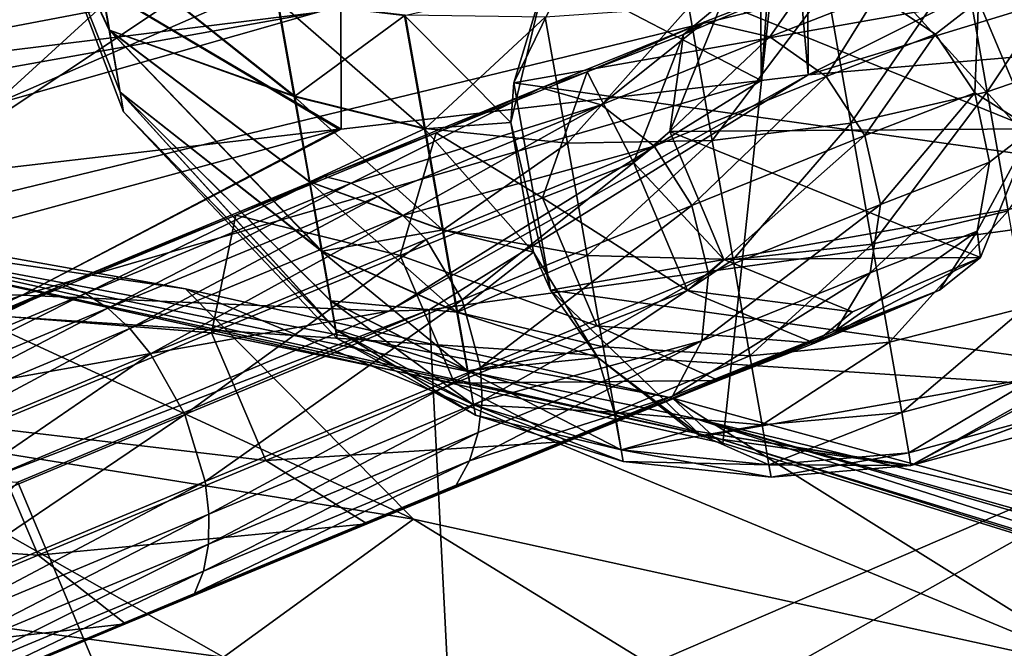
# Model space of a CAD drawing. Header units: metres. Extents: x -1204 to 0, y -809 to 0.
# Tile 37 of 130: x -888 to -853, y -91 to -68. Entities that reach past the tile are written whole.
import ezdxf

# ---------------------------------------------------------------- set-up
doc = ezdxf.new("R2010")
doc.units = ezdxf.units.M

msp = doc.modelspace()

# ---------------------------------------------------------------- linework, layer by layer
at = {"layer": 'top'}
for points in [[(-731.955872, -59.277416, 664.851318), (-798.60144, -51.579117, 665.052856), (-859.926025, -70.288658, 664.562805)], [(-798.60144, -51.579117, 665.052856), (-829.401672, -55.009789, 664.963013), (-859.926025, -70.288658, 664.562805)], [(-859.650696, -52.277069, 223.700287), (-895.673401, -76.271492, 214.95517), (-911.227234, -52.277069, 211.896362)], [(-862.974609, -83.479378, 222.794266), (-895.673401, -76.271492, 214.95517), (-859.650696, -52.277069, 223.700287)], [(-831.138855, -93.33786, 232.324524), (-862.974609, -83.479378, 222.794266), (-859.650696, -52.277069, 223.700287)], [(-831.138855, -93.33786, 232.324524), (-859.650696, -52.277069, 223.700287), (-809.299744, -52.277069, 239.960159)], [(-859.926025, -70.288658, 664.562805), (-829.401672, -55.009789, 664.963013), (-859.976257, -59.925701, 664.834229)], [(-859.926025, -70.288658, 664.562805), (-873.500305, -78.700768, 664.342468), (-731.955872, -59.277416, 664.851318)], [(-873.500305, -78.700768, 664.342468), (-871.09552, -125.626617, 663.113525), (-731.955872, -59.277416, 664.851318)], [(-731.955872, -59.277416, 664.851318), (-871.09552, -125.626617, 663.113525), (-833.702942, -145.61113, 662.590149)], [(-859.926025, -70.288658, 664.562805), (-859.976257, -59.925701, 664.834229), (-860.816528, -60.064095, 669.370605)], [(-878.933838, -62.068836, 1846.549438), (-863.632751, -60.231262, 1937.44751), (-889.096375, -71.348564, 1776.189087)], [(-889.096375, -71.348564, 1776.189087), (-863.632751, -60.231262, 1937.44751), (-877.52771, -68.053291, 1855.553955)], [(-876.67627, -62.6399, 761.188049), (-861.601685, -70.482529, 673.60968), (-861.669678, -60.207321, 673.976868)], [(-861.601685, -70.482529, 673.60968), (-860.816528, -60.064095, 669.370605), (-861.669678, -60.207321, 673.976868)], [(-861.601685, -70.482529, 673.60968), (-859.926025, -70.288658, 664.562805), (-860.816528, -60.064095, 669.370605)], [(-891.671814, -63.61018, 1756.560181), (-878.933838, -62.068836, 1846.549438), (-898.826172, -73.804901, 1696.736572)], [(-898.826172, -73.804901, 1696.736572), (-878.933838, -62.068836, 1846.549438), (-889.096375, -71.348564, 1776.189087)], [(-889.474548, -64.678337, 848.761597), (-876.657471, -72.226151, 761.069763), (-876.67627, -62.6399, 761.188049)], [(-876.657471, -72.226151, 761.069763), (-861.601685, -70.482529, 673.60968), (-876.67627, -62.6399, 761.188049)], [(-891.352051, -67.378265, 1944.609619), (-901.056091, -70.958511, 1864.002319), (-864.112915, -63.922424, 1934.802002)], [(-901.056091, -70.958511, 1864.002319), (-877.52771, -68.053291, 1855.553955), (-864.112915, -63.922424, 1934.802002)], [(-889.47821, -73.712685, 848.789063), (-876.735352, -72.235176, 761.559387), (-889.474548, -64.678337, 848.761597)], [(-889.474548, -64.678337, 848.761597), (-876.735352, -72.235176, 761.559387), (-876.657471, -72.226151, 761.069763)], [(-889.096375, -71.348564, 1776.189087), (-877.52771, -68.053291, 1855.553955), (-909.299744, -73.733856, 1783.264282)], [(-909.299744, -73.733856, 1783.264282), (-877.52771, -68.053291, 1855.553955), (-901.056091, -70.958511, 1864.002319)], [(-888.07782, -78.172989, 761.559387), (-861.601685, -70.482529, 673.60968), (-876.657471, -72.226151, 761.069763)], [(-874.940002, -78.748993, 673.399597), (-861.601685, -70.482529, 673.60968), (-888.07782, -78.172989, 761.559387)], [(-888.07782, -78.172989, 761.559387), (-861.601685, -70.482529, 673.60968), (-876.657471, -72.226151, 761.069763)], [(-874.940002, -78.748993, 673.399597), (-861.601685, -70.482529, 673.60968), (-888.07782, -78.172989, 761.559387)], [(-873.500305, -78.700768, 664.342468), (-859.926025, -70.288658, 664.562805), (-874.940002, -78.748993, 673.399597)], [(-859.926025, -70.288658, 664.562805), (-861.601685, -70.482529, 673.60968), (-874.940002, -78.748993, 673.399597)], [(-873.500305, -78.700768, 664.342468), (-859.926025, -70.288658, 664.562805), (-874.940002, -78.748993, 673.399597)], [(-859.926025, -70.288658, 664.562805), (-861.601685, -70.482529, 673.60968), (-874.940002, -78.748993, 673.399597)], [(-897.850769, -77.974174, 837.661316), (-888.07782, -78.172989, 761.559387), (-876.735352, -72.235176, 761.559387)], [(-876.735352, -72.235176, 761.559387), (-889.47821, -73.712685, 848.789063), (-897.850769, -77.974174, 837.661316)], [(-876.735352, -72.235176, 761.559387), (-888.07782, -78.172989, 761.559387), (-876.657471, -72.226151, 761.069763)], [(-876.735352, -72.235176, 761.559387), (-888.07782, -78.172989, 761.559387), (-876.657471, -72.226151, 761.069763)], [(-896.663208, -75.836739, 318.143036), (-882.227478, -77.952148, 373.4104), (-898.093079, -75.131729, 391.196472)], [(-895.718628, -82.719215, 406.457458), (-898.093079, -75.131729, 391.196472), (-874.059265, -86.200111, 378.789307)], [(-898.093079, -75.131729, 391.196472), (-882.227478, -77.952148, 373.4104), (-874.059265, -86.200111, 378.789307)], [(-895.673401, -76.271492, 214.95517), (-863.286255, -83.262291, 260.116638), (-896.663208, -75.836739, 318.143036)], [(-896.663208, -75.836739, 318.143036), (-863.286255, -83.262291, 260.116638), (-864.019165, -82.581322, 318.143005)], [(-864.019165, -82.581322, 318.143005), (-864.786804, -81.868347, 356.350983), (-896.663208, -75.836739, 318.143036)], [(-864.786804, -81.868347, 356.350983), (-882.227478, -77.952148, 373.4104), (-896.663208, -75.836739, 318.143036)], [(-895.673401, -76.271492, 214.95517), (-862.974609, -83.479378, 222.794266), (-863.286255, -83.262291, 260.116638)], [(-900.159302, -82.420319, 761.559509), (-888.07782, -78.172989, 761.559387), (-897.850769, -77.974174, 837.661316)], [(-900.159302, -82.420319, 761.559509), (-896.466858, -81.35936, 760.978027), (-888.07782, -78.172989, 761.559387)], [(-900.159302, -82.420319, 761.559509), (-896.466858, -81.35936, 760.978027), (-888.07782, -78.172989, 761.559387)], [(-888.07782, -78.172989, 761.559387), (-896.544006, -82.022156, 750.049683), (-898.32312, -82.90889, 744.246765)], [(-898.32312, -82.90889, 744.246765), (-874.940002, -78.748993, 673.399597), (-888.07782, -78.172989, 761.559387)], [(-888.07782, -78.172989, 761.559387), (-896.544006, -82.022156, 750.049683), (-898.32312, -82.90889, 744.246765)], [(-898.32312, -82.90889, 744.246765), (-874.940002, -78.748993, 673.399597), (-888.07782, -78.172989, 761.559387)], [(-896.466858, -81.35936, 760.978027), (-896.544006, -82.022156, 750.049683), (-888.07782, -78.172989, 761.559387)], [(-896.466858, -81.35936, 760.978027), (-896.544006, -82.022156, 750.049683), (-888.07782, -78.172989, 761.559387)], [(-874.059265, -86.200111, 378.789307), (-882.227478, -77.952148, 373.4104), (-849.122559, -91.66227, 352.730255)], [(-882.227478, -77.952148, 373.4104), (-864.786804, -81.868347, 356.350983), (-849.122559, -91.66227, 352.730255)], [(-889.407471, -84.802269, 673.247742), (-874.940002, -78.748993, 673.399597), (-898.32312, -82.90889, 744.246765)], [(-889.407471, -84.802269, 673.247742), (-874.940002, -78.748993, 673.399597), (-898.32312, -82.90889, 744.246765)], [(-888.231506, -84.86824, 664.180969), (-873.500305, -78.700768, 664.342468), (-889.407471, -84.802269, 673.247742)], [(-873.500305, -78.700768, 664.342468), (-874.940002, -78.748993, 673.399597), (-889.407471, -84.802269, 673.247742)], [(-888.231506, -84.86824, 664.180969), (-873.500305, -78.700768, 664.342468), (-889.407471, -84.802269, 673.247742)], [(-873.500305, -78.700768, 664.342468), (-874.940002, -78.748993, 673.399597), (-889.407471, -84.802269, 673.247742)], [(-873.500305, -78.700768, 664.342468), (-888.231506, -84.86824, 664.180969), (-871.09552, -125.626617, 663.113525)], [(-864.019165, -82.581322, 318.143005), (-848.968994, -86.183487, 342.729401), (-864.786804, -81.868347, 356.350983)], [(-849.122559, -91.66227, 352.730255), (-864.786804, -81.868347, 356.350983), (-848.968994, -86.183487, 342.729401)], [(-898.522461, -88.781502, 435.495728), (-895.718628, -82.719215, 406.457458), (-880.871521, -91.137505, 406.523804)], [(-895.718628, -82.719215, 406.457458), (-874.059265, -86.200111, 378.789307), (-880.871521, -91.137505, 406.523804)], [(-863.286255, -83.262291, 260.116638), (-831.319885, -93.064072, 260.116608), (-864.019165, -82.581322, 318.143005)], [(-864.019165, -82.581322, 318.143005), (-831.319885, -93.064072, 260.116608), (-832.011353, -91.907761, 318.143005)], [(-832.011353, -91.907761, 318.143005), (-832.214233, -91.571327, 329.956848), (-864.019165, -82.581322, 318.143005)], [(-832.214233, -91.571327, 329.956848), (-848.968994, -86.183487, 342.729401), (-864.019165, -82.581322, 318.143005)], [(-862.974609, -83.479378, 222.794266), (-831.138855, -93.33786, 232.324524), (-863.286255, -83.262291, 260.116638)], [(-863.286255, -83.262291, 260.116638), (-831.138855, -93.33786, 232.324524), (-831.319885, -93.064072, 260.116608)], [(-888.231506, -84.86824, 664.180969), (-909.255432, -107.266304, 663.59436), (-871.09552, -125.626617, 663.113525)], [(-880.871521, -91.137505, 406.523804), (-874.059265, -86.200111, 378.789307), (-860.374695, -94.608078, 378.812653)], [(-874.059265, -86.200111, 378.789307), (-849.122559, -91.66227, 352.730255), (-860.374695, -94.608078, 378.812653)], [(-882.419067, -96.076851, 435.666016), (-896.88324, -94.144981, 465.83139), (-898.522461, -88.781502, 435.495728)], [(-898.522461, -88.781502, 435.495728), (-880.871521, -91.137505, 406.523804), (-882.419067, -96.076851, 435.666016)]]:
    msp.add_3dface(points, dxfattribs=at)
at = {"layer": 'top0123410'}
for points in [[(-863.014404, -67.70755, 896.746643), (-859.908752, -66.935692, 883.884888), (-864.389465, -68.840874, 884.907288)], [(-864.389465, -68.840874, 884.907288), (-859.908752, -66.935692, 883.884888), (-863.630493, -68.384888, 871.61554)], [(-859.908752, -66.935692, 883.884888), (-861.296753, -68.919365, 870.778564), (-863.630493, -68.384888, 871.61554)], [(-859.908752, -66.935692, 883.884888), (-857.459473, -67.425354, 883.444336), (-861.296753, -68.919365, 870.778564)], [(-864.883484, -72.318214, 896.764893), (-863.014404, -67.70755, 896.746643), (-864.389465, -68.840874, 884.907288)], [(-864.883484, -72.318214, 896.764893), (-864.883484, -72.318214, 1012.589661), (-863.014404, -67.70755, 896.746643)], [(-864.883484, -72.318214, 1012.589661), (-863.014404, -67.70755, 1012.589661), (-863.014404, -67.70755, 896.746643)], [(-851.88385, -72.220688, 1012.589661), (-863.014404, -67.70755, 1012.589661), (-864.883484, -72.318214, 1012.589661)], [(-851.88385, -72.220688, 1012.589661), (-853.821899, -67.63858, 1012.589661), (-863.014404, -67.70755, 1012.589661)], [(-857.459473, -67.425354, 883.444336), (-859.280945, -70.350822, 870.212891), (-861.296753, -68.919365, 870.778564)], [(-857.459473, -67.425354, 883.444336), (-855.36731, -68.827194, 883.144104), (-859.280945, -70.350822, 870.212891)], [(-853.821899, -67.63858, 896.646118), (-855.36731, -68.827194, 883.144104), (-857.459473, -67.425354, 883.444336)], [(-855.36731, -68.827194, 883.144104), (-853.821899, -67.63858, 896.646118), (-853.950684, -70.927803, 883.029846)], [(-853.821899, -67.63858, 896.646118), (-851.88385, -72.220688, 896.622803), (-853.950684, -70.927803, 883.029846)], [(-851.88385, -72.220688, 1012.589661), (-851.88385, -72.220688, 896.622803), (-853.821899, -67.63858, 1012.589661)], [(-851.88385, -72.220688, 896.622803), (-853.821899, -67.63858, 896.646118), (-853.821899, -67.63858, 1012.589661)], [(-867.836487, -70.183403, 873.571533), (-863.630493, -68.384888, 871.61554), (-869.483521, -70.746033, 860.361389)], [(-863.630493, -68.384888, 871.61554), (-867.334473, -71.354942, 859.159973), (-869.483521, -70.746033, 860.361389)], [(-864.389465, -68.840874, 884.907288), (-863.630493, -68.384888, 871.61554), (-867.836487, -70.183403, 873.571533)], [(-863.630493, -68.384888, 871.61554), (-861.296753, -68.919365, 870.778564), (-867.334473, -71.354942, 859.159973)], [(-866.18457, -73.42672, 885.612427), (-864.389465, -68.840874, 884.907288), (-867.836487, -70.183403, 873.571533)], [(-861.296753, -68.919365, 870.778564), (-865.441528, -72.835869, 858.349976), (-867.334473, -71.354942, 859.159973)], [(-864.883484, -72.318214, 896.764893), (-864.389465, -68.840874, 884.907288), (-866.18457, -73.42672, 885.612427)], [(-861.296753, -68.919365, 870.778564), (-859.280945, -70.350822, 870.212891), (-865.441528, -72.835869, 858.349976)], [(-855.36731, -68.827194, 883.144104), (-857.889954, -72.461327, 870.004517), (-859.280945, -70.350822, 870.212891)], [(-855.36731, -68.827194, 883.144104), (-853.950684, -70.927803, 883.029846), (-857.889954, -72.461327, 870.004517)], [(-869.483521, -70.746033, 860.361389), (-873.252014, -72.368225, 863.175293), (-867.836487, -70.183403, 873.571533)], [(-873.252014, -72.368225, 863.175293), (-869.435059, -74.692818, 874.93512), (-867.836487, -70.183403, 873.571533)], [(-867.836487, -70.183403, 873.571533), (-869.435059, -74.692818, 874.93512), (-866.18457, -73.42672, 885.612427)], [(-859.280945, -70.350822, 870.212891), (-864.092773, -74.963356, 858.05481), (-865.441528, -72.835869, 858.349976)], [(-859.280945, -70.350822, 870.212891), (-857.889954, -72.461327, 870.004517), (-864.092773, -74.963356, 858.05481)], [(-876.288086, -74.168633, 849.746826), (-877.242981, -73.928436, 850.555725), (-869.483521, -70.746033, 860.361389)], [(-877.242981, -73.928436, 850.555725), (-873.252014, -72.368225, 863.175293), (-869.483521, -70.746033, 860.361389)], [(-869.483521, -70.746033, 860.361389), (-867.334473, -71.354942, 859.159973), (-876.288086, -74.168633, 849.746826)], [(-857.889954, -72.461327, 870.004517), (-853.950684, -70.927803, 883.029846), (-857.335632, -74.929581, 870.185181)], [(-857.335632, -74.929581, 870.185181), (-853.950684, -70.927803, 883.029846), (-853.425293, -73.407372, 883.118958)], [(-853.950684, -70.927803, 883.029846), (-851.88385, -72.220688, 896.622803), (-853.425293, -73.407372, 883.118958)], [(-867.334473, -71.354942, 859.159973), (-875.340698, -74.638489, 849.03595), (-876.288086, -74.168633, 849.746826)], [(-875.340698, -74.638489, 849.03595), (-867.334473, -71.354942, 859.159973), (-874.437195, -75.319954, 848.450256)], [(-867.334473, -71.354942, 859.159973), (-865.441528, -72.835869, 858.349976), (-874.437195, -75.319954, 848.450256)], [(-853.753662, -76.83107, 1012.589661), (-851.88385, -72.220688, 1012.589661), (-864.883484, -72.318214, 1012.589661)], [(-851.88385, -72.220688, 896.622803), (-853.871155, -75.888412, 883.397888), (-853.425293, -73.407372, 883.118958)], [(-851.88385, -72.220688, 896.622803), (-853.753662, -76.83107, 896.641052), (-853.871155, -75.888412, 883.397888)], [(-853.753662, -76.83107, 1012.589661), (-853.753662, -76.83107, 896.641052), (-851.88385, -72.220688, 1012.589661)], [(-853.753662, -76.83107, 896.641052), (-851.88385, -72.220688, 896.622803), (-851.88385, -72.220688, 1012.589661)], [(-877.242981, -73.928436, 850.555725), (-880.42804, -75.311462, 854.11853), (-873.252014, -72.368225, 863.175293)], [(-880.42804, -75.311462, 854.11853), (-874.539429, -76.752182, 865.143372), (-873.252014, -72.368225, 863.175293)], [(-873.252014, -72.368225, 863.175293), (-874.539429, -76.752182, 865.143372), (-869.435059, -74.692818, 874.93512)], [(-862.945435, -76.899323, 896.741516), (-864.883484, -72.318214, 896.764893), (-866.18457, -73.42672, 885.612427)], [(-862.945435, -76.899323, 896.741516), (-862.945435, -76.899323, 1012.589661), (-864.883484, -72.318214, 896.764893)], [(-862.945435, -76.899323, 1012.589661), (-864.883484, -72.318214, 1012.589661), (-864.883484, -72.318214, 896.764893)], [(-853.753662, -76.83107, 1012.589661), (-864.883484, -72.318214, 1012.589661), (-862.945435, -76.899323, 1012.589661)], [(-857.889954, -72.461327, 870.004517), (-863.493713, -77.413521, 858.319336), (-864.092773, -74.963356, 858.05481)], [(-863.493713, -77.413521, 858.319336), (-857.889954, -72.461327, 870.004517), (-857.335632, -74.929581, 870.185181)], [(-865.441528, -72.835869, 858.349976), (-873.612244, -76.186829, 848.012451), (-874.437195, -75.319954, 848.450256)], [(-873.612244, -76.186829, 848.012451), (-865.441528, -72.835869, 858.349976), (-872.320679, -78.337715, 847.641113)], [(-865.441528, -72.835869, 858.349976), (-864.092773, -74.963356, 858.05481), (-872.320679, -78.337715, 847.641113)], [(-869.435059, -74.692818, 874.93512), (-864.242615, -78.006897, 885.58728), (-866.18457, -73.42672, 885.612427)], [(-866.18457, -73.42672, 885.612427), (-864.242615, -78.006897, 885.58728), (-862.945435, -76.899323, 896.741516)], [(-853.425293, -73.407372, 883.118958), (-853.871155, -75.888412, 883.397888), (-857.702332, -77.379814, 870.727478)], [(-853.425293, -73.407372, 883.118958), (-857.702332, -77.379814, 870.727478), (-857.335632, -74.929581, 870.185181)], [(-885.815002, -78.115944, 841.628723), (-886.610352, -77.809669, 842.57605), (-877.242981, -73.928436, 850.555725)], [(-886.610352, -77.809669, 842.57605), (-880.42804, -75.311462, 854.11853), (-877.242981, -73.928436, 850.555725)], [(-885.815002, -78.115944, 841.628723), (-877.242981, -73.928436, 850.555725), (-876.288086, -74.168633, 849.746826)], [(-885.007385, -78.643692, 840.796265), (-885.815002, -78.115944, 841.628723), (-876.288086, -74.168633, 849.746826)], [(-876.288086, -74.168633, 849.746826), (-875.340698, -74.638489, 849.03595), (-885.007385, -78.643692, 840.796265)], [(-875.340698, -74.638489, 849.03595), (-884.218506, -79.372627, 840.110718), (-885.007385, -78.643692, 840.796265)], [(-875.340698, -74.638489, 849.03595), (-874.437195, -75.319954, 848.450256), (-884.218506, -79.372627, 840.110718)], [(-874.539429, -76.752182, 865.143372), (-867.489807, -79.271584, 874.907471), (-869.435059, -74.692818, 874.93512)], [(-869.435059, -74.692818, 874.93512), (-867.489807, -79.271584, 874.907471), (-864.242615, -78.006897, 885.58728)], [(-864.092773, -74.963356, 858.05481), (-871.662659, -80.763702, 847.978455), (-872.320679, -78.337715, 847.641113)], [(-864.092773, -74.963356, 858.05481), (-863.493713, -77.413521, 858.319336), (-871.662659, -80.763702, 847.978455)], [(-857.702332, -77.379814, 870.727478), (-863.735413, -79.813347, 859.103333), (-857.335632, -74.929581, 870.185181)], [(-857.335632, -74.929581, 870.185181), (-863.735413, -79.813347, 859.103333), (-863.493713, -77.413521, 858.319336)], [(-881.301636, -79.525749, 856.61377), (-880.42804, -75.311462, 854.11853), (-889.088623, -78.899948, 846.749756)], [(-889.088623, -78.899948, 846.749756), (-880.42804, -75.311462, 854.11853), (-886.610352, -77.809669, 842.57605)], [(-874.437195, -75.319954, 848.450256), (-883.478699, -80.274742, 839.598328), (-884.218506, -79.372627, 840.110718)], [(-874.437195, -75.319954, 848.450256), (-873.612244, -76.186829, 848.012451), (-883.478699, -80.274742, 839.598328)], [(-881.301636, -79.525749, 856.61377), (-874.539429, -76.752182, 865.143372), (-880.42804, -75.311462, 854.11853)], [(-853.871155, -75.888412, 883.397888), (-858.934265, -79.439003, 871.548767), (-857.702332, -77.379814, 870.727478)], [(-853.871155, -75.888412, 883.397888), (-855.220398, -77.993217, 883.824158), (-858.934265, -79.439003, 871.548767)], [(-853.753662, -76.83107, 896.641052), (-855.220398, -77.993217, 883.824158), (-853.871155, -75.888412, 883.397888)], [(-873.612244, -76.186829, 848.012451), (-882.256897, -82.454529, 839.16449), (-883.478699, -80.274742, 839.598328)], [(-882.256897, -82.454529, 839.16449), (-873.612244, -76.186829, 848.012451), (-872.320679, -78.337715, 847.641113)], [(-872.591614, -81.329834, 865.112671), (-874.539429, -76.752182, 865.143372), (-881.301636, -79.525749, 856.61377)], [(-872.591614, -81.329834, 865.112671), (-867.489807, -79.271584, 874.907471), (-874.539429, -76.752182, 865.143372)], [(-858.335876, -78.768776, 1012.589661), (-853.753662, -76.83107, 1012.589661), (-862.945435, -76.899323, 1012.589661)], [(-855.220398, -77.993217, 883.824158), (-853.753662, -76.83107, 896.641052), (-859.701111, -79.898399, 884.846558)], [(-853.753662, -76.83107, 896.641052), (-858.335876, -78.768776, 896.690247), (-859.701111, -79.898399, 884.846558)], [(-858.335876, -78.768776, 1012.589661), (-858.335876, -78.768776, 896.690247), (-853.753662, -76.83107, 1012.589661)], [(-858.335876, -78.768776, 896.690247), (-853.753662, -76.83107, 896.641052), (-853.753662, -76.83107, 1012.589661)], [(-858.335876, -78.768776, 896.690247), (-862.945435, -76.899323, 896.741516), (-864.242615, -78.006897, 885.58728)], [(-862.945435, -76.899323, 1012.589661), (-862.945435, -76.899323, 896.741516), (-858.335876, -78.768776, 1012.589661)], [(-862.945435, -76.899323, 896.741516), (-858.335876, -78.768776, 896.690247), (-858.335876, -78.768776, 1012.589661)], [(-863.493713, -77.413521, 858.319336), (-871.606873, -81.964546, 848.40094), (-871.662659, -80.763702, 847.978455)], [(-863.735413, -79.813347, 859.103333), (-871.606873, -81.964546, 848.40094), (-863.493713, -77.413521, 858.319336)], [(-857.702332, -77.379814, 870.727478), (-858.934265, -79.439003, 871.548767), (-864.781128, -81.79747, 860.287354)], [(-864.781128, -81.79747, 860.287354), (-863.735413, -79.813347, 859.103333), (-857.702332, -77.379814, 870.727478)], [(-889.088623, -78.899948, 846.749756), (-886.610352, -77.809669, 842.57605), (-897.225037, -82.240318, 836.729187)], [(-897.225037, -82.240318, 836.729187), (-886.610352, -77.809669, 842.57605), (-896.611023, -82.622246, 835.679993)], [(-896.611023, -82.622246, 835.679993), (-886.610352, -77.809669, 842.57605), (-885.815002, -78.115944, 841.628723)], [(-895.96228, -83.216293, 834.758057), (-896.611023, -82.622246, 835.679993), (-885.815002, -78.115944, 841.628723)], [(-895.96228, -83.216293, 834.758057), (-885.815002, -78.115944, 841.628723), (-885.007385, -78.643692, 840.796265)], [(-864.242615, -78.006897, 885.58728), (-867.489807, -79.271584, 874.907471), (-859.701111, -79.898399, 884.846558)], [(-859.701111, -79.898399, 884.846558), (-858.335876, -78.768776, 896.690247), (-864.242615, -78.006897, 885.58728)], [(-855.220398, -77.993217, 883.824158), (-863.140259, -81.237518, 873.504761), (-858.934265, -79.439003, 871.548767)], [(-859.701111, -79.898399, 884.846558), (-863.140259, -81.237518, 873.504761), (-855.220398, -77.993217, 883.824158)], [(-895.303772, -83.999641, 833.99884), (-895.96228, -83.216293, 834.758057), (-885.007385, -78.643692, 840.796265)], [(-885.007385, -78.643692, 840.796265), (-884.218506, -79.372627, 840.110718), (-895.303772, -83.999641, 833.99884)], [(-872.320679, -78.337715, 847.641113), (-881.528137, -84.851173, 839.560913), (-882.256897, -82.454529, 839.16449)], [(-872.320679, -78.337715, 847.641113), (-871.662659, -80.763702, 847.978455), (-881.528137, -84.851173, 839.560913)], [(-889.461792, -82.906914, 849.674561), (-881.301636, -79.525749, 856.61377), (-889.088623, -78.899948, 846.749756)], [(-867.489807, -79.271584, 874.907471), (-872.591614, -81.329834, 865.112671), (-863.140259, -81.237518, 873.504761)], [(-867.489807, -79.271584, 874.907471), (-863.140259, -81.237518, 873.504761), (-859.701111, -79.898399, 884.846558)], [(-884.218506, -79.372627, 840.110718), (-894.660828, -84.942177, 833.431458), (-895.303772, -83.999641, 833.99884)], [(-884.218506, -79.372627, 840.110718), (-883.478699, -80.274742, 839.598328), (-894.660828, -84.942177, 833.431458)], [(-879.352051, -84.102623, 856.579773), (-881.301636, -79.525749, 856.61377), (-889.461792, -82.906914, 849.674561)], [(-879.352051, -84.102623, 856.579773), (-872.591614, -81.329834, 865.112671), (-881.301636, -79.525749, 856.61377)], [(-858.934265, -79.439003, 871.548767), (-868.549561, -83.419662, 863.101257), (-864.781128, -81.79747, 860.287354)], [(-858.934265, -79.439003, 871.548767), (-863.140259, -81.237518, 873.504761), (-868.549561, -83.419662, 863.101257)], [(-864.781128, -81.79747, 860.287354), (-872.052185, -84.112968, 849.672974), (-863.735413, -79.813347, 859.103333)], [(-872.052185, -84.112968, 849.672974), (-871.738403, -83.095459, 848.973145), (-863.735413, -79.813347, 859.103333)], [(-863.735413, -79.813347, 859.103333), (-871.738403, -83.095459, 848.973145), (-871.606873, -81.964546, 848.40094)], [(-883.478699, -80.274742, 839.598328), (-893.518799, -87.155205, 832.951294), (-894.660828, -84.942177, 833.431458)], [(-883.478699, -80.274742, 839.598328), (-882.256897, -82.454529, 839.16449), (-893.518799, -87.155205, 832.951294)], [(-871.662659, -80.763702, 847.978455), (-881.38678, -86.016571, 840.056396), (-881.528137, -84.851173, 839.560913)], [(-871.662659, -80.763702, 847.978455), (-871.606873, -81.964546, 848.40094), (-881.38678, -86.016571, 840.056396)], [(-868.549561, -83.419662, 863.101257), (-872.591614, -81.329834, 865.112671), (-879.352051, -84.102623, 856.579773)], [(-863.140259, -81.237518, 873.504761), (-872.591614, -81.329834, 865.112671), (-868.549561, -83.419662, 863.101257)], [(-864.781128, -81.79747, 860.287354), (-868.549561, -83.419662, 863.101257), (-875.721313, -86.361015, 854.036499)], [(-875.721313, -86.361015, 854.036499), (-872.536255, -84.977989, 850.473694), (-864.781128, -81.79747, 860.287354)], [(-872.536255, -84.977989, 850.473694), (-872.052185, -84.112968, 849.672974), (-864.781128, -81.79747, 860.287354)], [(-871.606873, -81.964546, 848.40094), (-881.403259, -87.099831, 840.727173), (-881.38678, -86.016571, 840.056396)], [(-871.738403, -83.095459, 848.973145), (-881.403259, -87.099831, 840.727173), (-871.606873, -81.964546, 848.40094)], [(-882.256897, -82.454529, 839.16449), (-892.710083, -89.518478, 833.390747), (-893.518799, -87.155205, 832.951294)], [(-881.528137, -84.851173, 839.560913), (-892.710083, -89.518478, 833.390747), (-882.256897, -82.454529, 839.16449)], [(-887.511292, -87.483345, 849.637146), (-889.461792, -82.906914, 849.674561), (-898.706055, -86.765625, 844.592346)], [(-887.511292, -87.483345, 849.637146), (-879.352051, -84.102623, 856.579773), (-889.461792, -82.906914, 849.674561)], [(-872.052185, -84.112968, 849.672974), (-881.577026, -88.059311, 841.547424), (-871.738403, -83.095459, 848.973145)], [(-881.577026, -88.059311, 841.547424), (-881.403259, -87.099831, 840.727173), (-871.738403, -83.095459, 848.973145)], [(-868.549561, -83.419662, 863.101257), (-879.352051, -84.102623, 856.579773), (-875.721313, -86.361015, 854.036499)], [(-875.721313, -86.361015, 854.036499), (-879.352051, -84.102623, 856.579773), (-887.511292, -87.483345, 849.637146)], [(-872.536255, -84.977989, 850.473694), (-881.901306, -88.858147, 842.485718), (-872.052185, -84.112968, 849.672974)], [(-881.901306, -88.858147, 842.485718), (-881.577026, -88.059311, 841.547424), (-872.052185, -84.112968, 849.672974)], [(-892.710083, -89.518478, 833.390747), (-881.528137, -84.851173, 839.560913), (-892.47168, -90.643402, 833.939697)], [(-881.528137, -84.851173, 839.560913), (-881.38678, -86.016571, 840.056396), (-892.47168, -90.643402, 833.939697)], [(-875.721313, -86.361015, 854.036499), (-884.379578, -89.948425, 846.659424), (-872.536255, -84.977989, 850.473694)], [(-884.379578, -89.948425, 846.659424), (-881.901306, -88.858147, 842.485718), (-872.536255, -84.977989, 850.473694)], [(-881.38678, -86.016571, 840.056396), (-892.357727, -91.672195, 834.6828), (-892.47168, -90.643402, 833.939697)], [(-881.38678, -86.016571, 840.056396), (-881.403259, -87.099831, 840.727173), (-892.357727, -91.672195, 834.6828)], [(-875.721313, -86.361015, 854.036499), (-887.511292, -87.483345, 849.637146), (-884.379578, -89.948425, 846.659424)], [(-896.755249, -91.341919, 844.551636), (-887.511292, -87.483345, 849.637146), (-898.706055, -86.765625, 844.592346)], [(-881.403259, -87.099831, 840.727173), (-892.372498, -92.565331, 835.591553), (-892.357727, -91.672195, 834.6828)], [(-881.403259, -87.099831, 840.727173), (-881.577026, -88.059311, 841.547424), (-892.372498, -92.565331, 835.591553)], [(-887.511292, -87.483345, 849.637146), (-896.755249, -91.341919, 844.551636), (-884.379578, -89.948425, 846.659424)], [(-892.372498, -92.565331, 835.591553), (-881.577026, -88.059311, 841.547424), (-892.515442, -93.288483, 836.630859)], [(-892.515442, -93.288483, 836.630859), (-881.577026, -88.059311, 841.547424), (-881.901306, -88.858147, 842.485718)], [(-884.379578, -89.948425, 846.659424), (-894.19104, -94.043777, 841.253906), (-881.901306, -88.858147, 842.485718)], [(-894.19104, -94.043777, 841.253906), (-892.515442, -93.288483, 836.630859), (-881.901306, -88.858147, 842.485718)], [(-884.379578, -89.948425, 846.659424), (-896.755249, -91.341919, 844.551636), (-894.19104, -94.043777, 841.253906)]]:
    msp.add_3dface(points, dxfattribs=at)
at = {"layer": 'top0123423'}
for points in [[(-888.102722, -61.9734, 1042.608276), (-884.443359, -71.606911, 1042.607056), (-884.564331, -70.906548, 1046.33313)], [(-885.547913, -65.306458, 1052.018921), (-888.102722, -61.9734, 1042.608276), (-884.95343, -68.686272, 1049.764771)], [(-885.560486, -65.308678, 1033.19519), (-884.963013, -68.687958, 1035.449219), (-888.102722, -61.9734, 1042.608276)], [(-884.963013, -68.687958, 1035.449219), (-884.569275, -70.907425, 1038.880981), (-888.102722, -61.9734, 1042.608276)], [(-888.102722, -61.9734, 1042.608276), (-884.569275, -70.907425, 1038.880981), (-884.443359, -71.606911, 1042.607056)], [(-888.102722, -61.9734, 1042.608276), (-884.564331, -70.906548, 1046.33313), (-884.95343, -68.686272, 1049.764771)], [(-870.464966, -70.571129, 1012.597534), (-869.389404, -67.011887, 1018.30188), (-867.159668, -63.794182, 1012.594543)], [(-870.464966, -70.571129, 1012.597534), (-867.159668, -63.794182, 1012.594543), (-847.611755, -66.541321, 1012.581787)], [(-853.507874, -70.898468, 1065.21936), (-849.401428, -64.706108, 1066.356689), (-854.34729, -66.128326, 1067.728638)], [(-853.507874, -70.898468, 1065.21936), (-848.607727, -69.216629, 1063.984131), (-849.401428, -64.706108, 1066.356689)], [(-884.963013, -68.687958, 1035.449219), (-885.560486, -65.308678, 1033.19519), (-878.333557, -71.055664, 1026.327148)], [(-878.333557, -71.055664, 1026.327148), (-885.560486, -65.308678, 1033.19519), (-878.939636, -67.625824, 1024.522705)], [(-878.915466, -67.621567, 1060.682983), (-885.547913, -65.306458, 1052.018921), (-878.311829, -71.051826, 1058.878662)], [(-878.311829, -71.051826, 1058.878662), (-885.547913, -65.306458, 1052.018921), (-884.95343, -68.686272, 1049.764771)], [(-858.391968, -72.014793, 1065.607056), (-854.34729, -66.128326, 1067.728638), (-859.245605, -67.163673, 1068.158813)], [(-858.391968, -72.014793, 1065.607056), (-853.507874, -70.898468, 1065.21936), (-854.34729, -66.128326, 1067.728638)], [(-846.302368, -73.966774, 1012.581787), (-870.464966, -70.571129, 1012.597534), (-847.611755, -66.541321, 1012.581787)], [(-869.389404, -67.011887, 1018.30188), (-870.574524, -71.987885, 1021.465576), (-874.383179, -68.157455, 1021.198608)], [(-870.574524, -71.987885, 1021.465576), (-869.389404, -67.011887, 1018.30188), (-870.464966, -70.571129, 1012.597534)], [(-859.245605, -67.163673, 1068.158813), (-864.203186, -67.866264, 1067.735352), (-863.36377, -72.636406, 1065.226196)], [(-863.36377, -72.636406, 1065.226196), (-858.391968, -72.014793, 1065.607056), (-859.245605, -67.163673, 1068.158813)], [(-878.333557, -71.055664, 1026.327148), (-878.939636, -67.625824, 1024.522705), (-873.665771, -72.217323, 1023.334473)], [(-878.939636, -67.625824, 1024.522705), (-874.383179, -68.157455, 1021.198608), (-873.665771, -72.217323, 1023.334473)], [(-874.354553, -68.152412, 1064.001221), (-878.915466, -67.621567, 1060.682983), (-878.311829, -71.051826, 1058.878662)], [(-868.545288, -72.732323, 1063.997803), (-864.203186, -67.866264, 1067.735352), (-869.33905, -68.221802, 1066.370483)], [(-864.203186, -67.866264, 1067.735352), (-868.545288, -72.732323, 1063.997803), (-863.36377, -72.636406, 1065.226196)], [(-878.311829, -71.051826, 1058.878662), (-873.640076, -72.212784, 1061.865356), (-874.354553, -68.152412, 1064.001221)], [(-874.383179, -68.157455, 1021.198608), (-870.574524, -71.987885, 1021.465576), (-873.665771, -72.217323, 1023.334473)], [(-873.640076, -72.212784, 1061.865356), (-869.33905, -68.221802, 1066.370483), (-874.354553, -68.152412, 1064.001221)], [(-873.640076, -72.212784, 1061.865356), (-868.545288, -72.732323, 1063.997803), (-869.33905, -68.221802, 1066.370483)], [(-877.791931, -74.117393, 1028.852905), (-877.351257, -76.604393, 1031.962158), (-884.963013, -68.687958, 1035.449219)], [(-877.351257, -76.604393, 1031.962158), (-884.569275, -70.907425, 1038.880981), (-884.963013, -68.687958, 1035.449219)], [(-877.791931, -74.117393, 1028.852905), (-884.963013, -68.687958, 1035.449219), (-878.333557, -71.055664, 1026.327148)], [(-884.564331, -70.906548, 1046.33313), (-877.337036, -76.601883, 1053.243652), (-884.95343, -68.686272, 1049.764771)], [(-884.95343, -68.686272, 1049.764771), (-877.337036, -76.601883, 1053.243652), (-877.77356, -74.114151, 1056.352905)], [(-884.95343, -68.686272, 1049.764771), (-877.77356, -74.114151, 1056.352905), (-878.311829, -71.051826, 1058.878662)], [(-852.759399, -75.156944, 1061.707031), (-848.607727, -69.216629, 1063.984131), (-853.507874, -70.898468, 1065.21936)], [(-869.155579, -77.996582, 1012.597534), (-870.574524, -71.987885, 1021.465576), (-870.464966, -70.571129, 1012.597534)], [(-869.155579, -77.996582, 1012.597534), (-870.464966, -70.571129, 1012.597534), (-846.302368, -73.966774, 1012.581787)], [(-877.351257, -76.604393, 1031.962158), (-877.035583, -78.380966, 1035.445068), (-884.569275, -70.907425, 1038.880981)], [(-877.035583, -78.380966, 1035.445068), (-876.852478, -79.405388, 1039.064575), (-884.569275, -70.907425, 1038.880981)], [(-884.569275, -70.907425, 1038.880981), (-876.852478, -79.405388, 1039.064575), (-884.443359, -71.606911, 1042.607056)], [(-884.443359, -71.606911, 1042.607056), (-876.847717, -79.404556, 1046.141235), (-884.564331, -70.906548, 1046.33313)], [(-884.564331, -70.906548, 1046.33313), (-876.847717, -79.404556, 1046.141235), (-877.026001, -78.37928, 1049.76062)], [(-877.337036, -76.601883, 1053.243652), (-884.564331, -70.906548, 1046.33313), (-877.026001, -78.37928, 1049.76062)], [(-873.665771, -72.217323, 1023.334473), (-873.024658, -75.841469, 1026.324097), (-878.333557, -71.055664, 1026.327148)], [(-873.024658, -75.841469, 1026.324097), (-877.791931, -74.117393, 1028.852905), (-878.333557, -71.055664, 1026.327148)], [(-877.77356, -74.114151, 1056.352905), (-873.640076, -72.212784, 1061.865356), (-878.311829, -71.051826, 1058.878662)], [(-857.630737, -76.345581, 1062.035156), (-853.507874, -70.898468, 1065.21936), (-858.391968, -72.014793, 1065.607056)], [(-857.630737, -76.345581, 1062.035156), (-852.759399, -75.156944, 1061.707031), (-853.507874, -70.898468, 1065.21936)], [(-876.793701, -79.724678, 1042.602905), (-876.847717, -79.404556, 1046.141235), (-884.443359, -71.606911, 1042.607056)], [(-876.852478, -79.405388, 1039.064575), (-876.793701, -79.724678, 1042.602905), (-884.443359, -71.606911, 1042.607056)], [(-877.77356, -74.114151, 1056.352905), (-873.00293, -75.837631, 1058.87561), (-873.640076, -72.212784, 1061.865356)], [(-870.574524, -71.987885, 1021.465576), (-869.766052, -76.636337, 1025.214355), (-873.665771, -72.217323, 1023.334473)], [(-873.665771, -72.217323, 1023.334473), (-869.766052, -76.636337, 1025.214355), (-873.024658, -75.841469, 1026.324097)], [(-873.00293, -75.837631, 1058.87561), (-868.545288, -72.732323, 1063.997803), (-873.640076, -72.212784, 1061.865356)], [(-869.766052, -76.636337, 1025.214355), (-870.574524, -71.987885, 1021.465576), (-869.155579, -77.996582, 1012.597534)], [(-862.615295, -76.894882, 1061.713867), (-858.391968, -72.014793, 1065.607056), (-863.36377, -72.636406, 1065.226196)], [(-862.615295, -76.894882, 1061.713867), (-857.630737, -76.345581, 1062.035156), (-858.391968, -72.014793, 1065.607056)], [(-863.36377, -72.636406, 1065.226196), (-868.545288, -72.732323, 1063.997803), (-867.837524, -76.759033, 1060.676636)], [(-867.837524, -76.759033, 1060.676636), (-862.615295, -76.894882, 1061.713867), (-863.36377, -72.636406, 1065.226196)], [(-868.545288, -72.732323, 1063.997803), (-873.00293, -75.837631, 1058.87561), (-867.837524, -76.759033, 1060.676636)], [(-849.607666, -80.743721, 1012.584839), (-869.155579, -77.996582, 1012.597534), (-846.302368, -73.966774, 1012.581787)], [(-873.024658, -75.841469, 1026.324097), (-872.503052, -78.785309, 1030.004517), (-877.791931, -74.117393, 1028.852905)], [(-872.503052, -78.785309, 1030.004517), (-877.351257, -76.604393, 1031.962158), (-877.791931, -74.117393, 1028.852905)], [(-877.337036, -76.601883, 1053.243652), (-873.00293, -75.837631, 1058.87561), (-877.77356, -74.114151, 1056.352905)], [(-857.630737, -76.345581, 1062.035156), (-857.013367, -79.863762, 1057.637939), (-852.759399, -75.156944, 1061.707031)], [(-857.013367, -79.863762, 1057.637939), (-852.152344, -78.616394, 1057.383301), (-852.759399, -75.156944, 1061.707031)], [(-873.00293, -75.837631, 1058.87561), (-877.337036, -76.601883, 1053.243652), (-872.486206, -78.782341, 1055.19519)], [(-869.766052, -76.636337, 1025.214355), (-872.503052, -78.785309, 1030.004517), (-873.024658, -75.841469, 1026.324097)], [(-867.837524, -76.759033, 1060.676636), (-873.00293, -75.837631, 1058.87561), (-872.486206, -78.782341, 1055.19519)], [(-862.615295, -76.894882, 1061.713867), (-862.00824, -80.354332, 1057.390137), (-857.630737, -76.345581, 1062.035156)], [(-862.00824, -80.354332, 1057.390137), (-857.013367, -79.863762, 1057.637939), (-857.630737, -76.345581, 1062.035156)], [(-872.503052, -78.785309, 1030.004517), (-872.129395, -80.888214, 1034.127319), (-877.351257, -76.604393, 1031.962158)], [(-872.129395, -80.888214, 1034.127319), (-877.035583, -78.380966, 1035.445068), (-877.351257, -76.604393, 1031.962158)], [(-872.486206, -78.782341, 1055.19519), (-877.337036, -76.601883, 1053.243652), (-877.026001, -78.37928, 1049.76062)], [(-869.766052, -76.636337, 1025.214355), (-867.458984, -80.407928, 1029.319946), (-872.503052, -78.785309, 1030.004517)], [(-872.486206, -78.782341, 1055.19519), (-867.26355, -80.030197, 1056.588257), (-867.837524, -76.759033, 1060.676636)], [(-867.458984, -80.407928, 1029.319946), (-869.766052, -76.636337, 1025.214355), (-869.155579, -77.996582, 1012.597534)], [(-867.26355, -80.030197, 1056.588257), (-862.615295, -76.894882, 1061.713867), (-867.837524, -76.759033, 1060.676636)], [(-867.26355, -80.030197, 1056.588257), (-862.00824, -80.354332, 1057.390137), (-862.615295, -76.894882, 1061.713867)], [(-867.458984, -80.407928, 1029.319946), (-869.155579, -77.996582, 1012.597534), (-863.731689, -83.234276, 1012.594543)], [(-863.731689, -83.234276, 1012.594543), (-869.155579, -77.996582, 1012.597534), (-849.607666, -80.743721, 1012.584839)], [(-871.912598, -82.100815, 1038.411621), (-877.035583, -78.380966, 1035.445068), (-872.129395, -80.888214, 1034.127319)], [(-876.852478, -79.405388, 1039.064575), (-877.035583, -78.380966, 1035.445068), (-871.912598, -82.100815, 1038.411621)], [(-876.847717, -79.404556, 1046.141235), (-872.118042, -80.886215, 1051.07251), (-877.026001, -78.37928, 1049.76062)], [(-877.026001, -78.37928, 1049.76062), (-872.118042, -80.886215, 1051.07251), (-872.486206, -78.782341, 1055.19519)], [(-852.152344, -78.616394, 1057.383301), (-857.013367, -79.863762, 1057.637939), (-856.573547, -82.377373, 1052.71228)], [(-851.719849, -81.088043, 1052.539917), (-852.152344, -78.616394, 1057.383301), (-856.573547, -82.377373, 1052.71228)], [(-867.458984, -80.407928, 1029.319946), (-872.129395, -80.888214, 1034.127319), (-872.503052, -78.785309, 1030.004517)], [(-872.118042, -80.886215, 1051.07251), (-867.26355, -80.030197, 1056.588257), (-872.486206, -78.782341, 1055.19519)], [(-876.793701, -79.724678, 1042.602905), (-876.852478, -79.405388, 1039.064575), (-871.843079, -82.478752, 1042.599854)], [(-876.852478, -79.405388, 1039.064575), (-871.912598, -82.100815, 1038.411621), (-871.843079, -82.478752, 1042.599854)], [(-871.906982, -82.099831, 1046.788208), (-876.847717, -79.404556, 1046.141235), (-876.793701, -79.724678, 1042.602905)], [(-876.847717, -79.404556, 1046.141235), (-871.906982, -82.099831, 1046.788208), (-872.118042, -80.886215, 1051.07251)], [(-871.843079, -82.478752, 1042.599854), (-871.906982, -82.099831, 1046.788208), (-876.793701, -79.724678, 1042.602905)], [(-866.854614, -82.367325, 1052.008423), (-867.26355, -80.030197, 1056.588257), (-872.118042, -80.886215, 1051.07251)], [(-862.00824, -80.354332, 1057.390137), (-867.26355, -80.030197, 1056.588257), (-866.854614, -82.367325, 1052.008423)], [(-857.013367, -79.863762, 1057.637939), (-862.00824, -80.354332, 1057.390137), (-861.575745, -82.825981, 1052.546631)], [(-856.573547, -82.377373, 1052.71228), (-857.013367, -79.863762, 1057.637939), (-861.575745, -82.825981, 1052.546631)], [(-872.129395, -80.888214, 1034.127319), (-867.458984, -80.407928, 1029.319946), (-866.867188, -82.369545, 1033.184692)], [(-867.458984, -80.407928, 1029.319946), (-864.144775, -83.012886, 1033.641479), (-866.867188, -82.369545, 1033.184692)], [(-864.144775, -83.012886, 1033.641479), (-867.458984, -80.407928, 1029.319946), (-863.731689, -83.234276, 1012.594543)], [(-861.575745, -82.825981, 1052.546631), (-862.00824, -80.354332, 1057.390137), (-866.854614, -82.367325, 1052.008423)], [(-849.26709, -80.389465, 1033.631226), (-851.478455, -82.514961, 1037.665771), (-856.244995, -84.280052, 1042.589722)], [(-849.607666, -80.743721, 1012.584839), (-849.26709, -80.389465, 1033.631226), (-856.244995, -84.280052, 1042.589722)], [(-856.265076, -84.283592, 1012.589661), (-863.731689, -83.234276, 1012.594543), (-849.607666, -80.743721, 1012.584839)], [(-856.265076, -84.283592, 1012.589661), (-849.607666, -80.743721, 1012.584839), (-856.244995, -84.280052, 1042.589722)], [(-866.626343, -83.716583, 1037.943848), (-871.912598, -82.100815, 1038.411621), (-872.129395, -80.888214, 1034.127319)], [(-866.867188, -82.369545, 1033.184692), (-866.626343, -83.716583, 1037.943848), (-872.129395, -80.888214, 1034.127319)], [(-872.118042, -80.886215, 1051.07251), (-871.906982, -82.099831, 1046.788208), (-866.854614, -82.367325, 1052.008423)], [(-856.573547, -82.377373, 1052.71228), (-856.321411, -83.827339, 1047.593628), (-851.719849, -81.088043, 1052.539917)], [(-856.321411, -83.827339, 1047.593628), (-851.471924, -82.513802, 1047.506714), (-851.719849, -81.088043, 1052.539917)], [(-871.843079, -82.478752, 1042.599854), (-871.912598, -82.100815, 1038.411621), (-866.549133, -84.136414, 1042.596558)], [(-871.912598, -82.100815, 1038.411621), (-866.626343, -83.716583, 1037.943848), (-866.549133, -84.136414, 1042.596558)], [(-866.620117, -83.715485, 1047.249146), (-871.906982, -82.099831, 1046.788208), (-871.843079, -82.478752, 1042.599854)], [(-871.906982, -82.099831, 1046.788208), (-866.620117, -83.715485, 1047.249146), (-866.854614, -82.367325, 1052.008423)], [(-866.549133, -84.136414, 1042.596558), (-866.620117, -83.715485, 1047.249146), (-871.843079, -82.478752, 1042.599854)], [(-866.867188, -82.369545, 1033.184692), (-864.144775, -83.012886, 1033.641479), (-866.626343, -83.716583, 1037.943848)], [(-866.854614, -82.367325, 1052.008423), (-866.620117, -83.715485, 1047.249146), (-861.575745, -82.825981, 1052.546631)], [(-861.575745, -82.825981, 1052.546631), (-861.32782, -84.25174, 1047.51355), (-856.573547, -82.377373, 1052.71228)], [(-861.32782, -84.25174, 1047.51355), (-856.321411, -83.827339, 1047.593628), (-856.573547, -82.377373, 1052.71228)], [(-851.471924, -82.513802, 1047.506714), (-856.321411, -83.827339, 1047.593628), (-856.244995, -84.280052, 1042.589722)], [(-851.39679, -82.958961, 1042.586304), (-851.471924, -82.513802, 1047.506714), (-856.244995, -84.280052, 1042.589722)], [(-851.478455, -82.514961, 1037.665771), (-851.39679, -82.958961, 1042.586304), (-856.244995, -84.280052, 1042.589722)], [(-866.620117, -83.715485, 1047.249146), (-861.32782, -84.25174, 1047.51355), (-861.575745, -82.825981, 1052.546631)], [(-864.144775, -83.012886, 1033.641479), (-861.334351, -84.252899, 1037.672607), (-866.626343, -83.716583, 1037.943848)], [(-864.144775, -83.012886, 1033.641479), (-856.244995, -84.280052, 1042.589722), (-861.334351, -84.252899, 1037.672607)], [(-856.244995, -84.280052, 1042.589722), (-864.144775, -83.012886, 1033.641479), (-856.265076, -84.283592, 1012.589661)], [(-864.144775, -83.012886, 1033.641479), (-863.731689, -83.234276, 1012.594543), (-856.265076, -84.283592, 1012.589661)], [(-866.626343, -83.716583, 1037.943848), (-861.334351, -84.252899, 1037.672607), (-861.252686, -84.696899, 1042.593018)], [(-866.549133, -84.136414, 1042.596558), (-866.626343, -83.716583, 1037.943848), (-861.252686, -84.696899, 1042.593018)], [(-861.32782, -84.25174, 1047.51355), (-866.620117, -83.715485, 1047.249146), (-866.549133, -84.136414, 1042.596558)], [(-856.321411, -83.827339, 1047.593628), (-861.32782, -84.25174, 1047.51355), (-861.252686, -84.696899, 1042.593018)], [(-856.244995, -84.280052, 1042.589722), (-856.321411, -83.827339, 1047.593628), (-861.252686, -84.696899, 1042.593018)], [(-861.252686, -84.696899, 1042.593018), (-861.32782, -84.25174, 1047.51355), (-866.549133, -84.136414, 1042.596558)], [(-861.334351, -84.252899, 1037.672607), (-856.244995, -84.280052, 1042.589722), (-861.252686, -84.696899, 1042.593018)]]:
    msp.add_3dface(points, dxfattribs=at)
at = {"layer": 'top0123459'}
for points in [[(-1194.042358, -794.032166, 90), (-1194.042358, -10, 90), (-887.021179, -753.244812, 90)], [(-887.021179, -753.244812, 90), (-1194.042358, -10, 90), (-633.427063, -638.481384, 90)], [(-1194.042358, -10, 90), (-626.241211, -632.856445, 90), (-633.427063, -638.481384, 90)], [(-10, -10, 90), (-602.021179, -625.846375, 90), (-1194.042358, -10, 90)], [(-602.021179, -625.846375, 90), (-610.037109, -626.560547, 90), (-1194.042358, -10, 90)], [(-1194.042358, -10, 90), (-610.037109, -626.560547, 90), (-618.258606, -628.853394, 90)], [(-618.258606, -628.853394, 90), (-626.241211, -632.856445, 90), (-1194.042358, -10, 90)], [(-920.969238, -65.092171, 141.089432), (-903.074219, -77.997078, 118.661613), (-857.205872, -66.861519, 141.246811)], [(-903.074219, -77.997078, 118.661613), (-843.515747, -81.898308, 118.593521), (-857.205872, -66.861519, 141.246811)], [(-857.205872, -66.861519, 141.246811), (-843.515747, -81.898308, 118.593521), (-793.424927, -68.236565, 141.351913)], [(-843.515747, -81.898308, 118.593521), (-903.074219, -77.997078, 118.661613), (-1133.41333, -206.83606, 116.41272)], [(-1136.397095, -246.592377, 115.718773), (-782.271667, -85.030106, 118.538857), (-843.515747, -81.898308, 118.593521)], [(-1136.397095, -246.592377, 115.718773), (-843.515747, -81.898308, 118.593521), (-1133.41333, -206.83606, 116.41272)], [(-720.814026, -87.26474, 118.499847), (-782.271667, -85.030106, 118.538857), (-1136.397095, -246.592377, 115.718773)], [(-613.877686, -606.131226, 109.443001), (-720.814026, -87.26474, 118.499847), (-1139.987671, -324.029175, 114.367111)], [(-720.814026, -87.26474, 118.499847), (-1138.536865, -284.940247, 115.049408), (-1139.987671, -324.029175, 114.367111)], [(-1138.536865, -284.940247, 115.049408), (-720.814026, -87.26474, 118.499847), (-1136.397095, -246.592377, 115.718773)]]:
    msp.add_3dface(points, dxfattribs=at)

doc.saveas('drawing.dxf')
